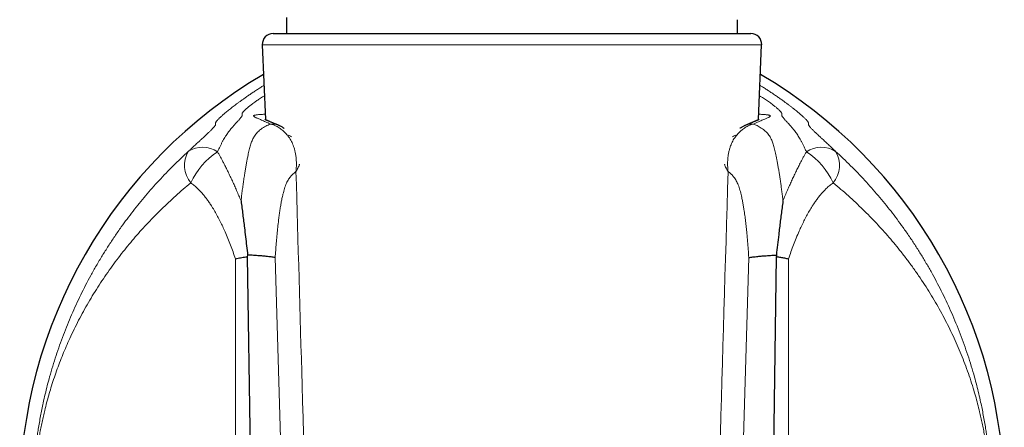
# Model space of a CAD drawing. Header units: millimetres. Extents: x 8 to 825, y 12 to 755.
# Tile 53 of 62: x 443 to 489, y 557 to 576. Entities that reach past the tile are written whole.
import ezdxf

# ---------------------------------------------------------------- set-up
doc = ezdxf.new("R2010")
doc.units = ezdxf.units.MM

msp = doc.modelspace()

# ---------------------------------------------------------------- linework, layer by layer
at = {"color": 7, "linetype": 'Continuous', "lineweight": 30}
for p, q in [((455.655, 576.418), (455.655, 575.671)), ((476.655, 575.671), (476.655, 576.318)), ((455.027, 575.671), (476.808, 575.671)), ((476.808, 575.671), (477.283, 575.671)), ((454.527, 575.149), (454.679, 571.663)), ((477.631, 571.663), (477.782, 575.149)), ((455.314, 571.385), (455.316, 571.384)), ((476.996, 571.385), (476.994, 571.384)), ((453.842, 565.35), (453.829, 565.283)), ((453.829, 565.283), (454.216, 538.879)), ((478.093, 538.879), (478.479, 565.283)), ((478.466, 565.35), (478.479, 565.283))]:
    msp.add_line(p, q, dxfattribs=at)
at = {"color": 252, "linetype": 'Continuous', "lineweight": 0}
for p, q in [((477.782, 575.149), (454.527, 575.149)), ((453.274, 539.044), (453.274, 565.18)), ((455.127, 565.232), (455.892, 539.096)), ((476.417, 539.096), (477.182, 565.232)), ((479.033, 565.18), (479.033, 539.044))]:
    msp.add_line(p, q, dxfattribs=at)
at = {"color": 7, "linetype": 'Continuous', "lineweight": 30}
for centre, radius, start, end in [((455.027, 575.171), 0.5, 90, 182.4813), ((477.283, 575.171), 0.5, 357.5187, 90), ((466.155, 553.97), 22.927, 120.3001, 180), ((466.155, 553.97), 22.927, 0, 59.6999)]:
    msp.add_arc(centre, radius, start, end, dxfattribs=at)
at = {"color": 252, "linetype": 'Continuous', "lineweight": 0}
for centre, radius, start, end in [((454.968, 570.595), 0.863, 66.37, 93.7622), ((477.342, 570.595), 0.863, 86.2378, 113.6348), ((455.503, 570.295), 0.685, 56.0358, 75.3966), ((476.807, 570.295), 0.685, 104.6034, 123.9642), ((452.201, 569.53), 1.295, 149.9151, 218.9886), ((451.749, 569.132), 1.243, 56.1333, 122.5714), ((454.357, 567.253), 3.485, 123.3417, 155.1894), ((480.558, 569.134), 1.243, 57.3878, 123.7954), ((477.953, 567.258), 3.482, 24.7612, 56.6586), ((480.121, 569.53), 1.284, 320.6734, 30.4461)]:
    msp.add_arc(centre, radius, start, end, dxfattribs=at)
for points, knots in [([(451.08, 570.18), (451.113, 570.211), (451.179, 570.273), (451.271, 570.36), (451.356, 570.44), (451.433, 570.511), (451.503, 570.576), (451.568, 570.636), (451.627, 570.691), (451.682, 570.742), (451.741, 570.796), (451.802, 570.852), (451.862, 570.909), (451.916, 570.959), (451.97, 571.009), (452.022, 571.059), (452.072, 571.107), (452.118, 571.152), (452.158, 571.192), (452.194, 571.228), (452.227, 571.263), (452.257, 571.296), (452.283, 571.325), (452.304, 571.351), (452.322, 571.375), (452.335, 571.397), (452.345, 571.417), (452.35, 571.436), (452.351, 571.453), (452.349, 571.469), (452.346, 571.485), (452.347, 571.502), (452.352, 571.52), (452.361, 571.539), (452.374, 571.562), (452.394, 571.59), (452.423, 571.624), (452.457, 571.661), (452.496, 571.702), (452.539, 571.743), (452.589, 571.791), (452.644, 571.841), (452.704, 571.894), (452.766, 571.947), (452.836, 572.006), (452.914, 572.07), (452.996, 572.136), (453.08, 572.203), (453.165, 572.269), (453.257, 572.339), (453.356, 572.413), (453.464, 572.493), (453.581, 572.578), (453.709, 572.668), (453.845, 572.763), (453.99, 572.862), (454.143, 572.964), (454.304, 573.069), (454.459, 573.169), (454.564, 573.234), (454.609, 573.262)], [0, 0, 0, 0, 0.007865, 0.01574, 0.023603, 0.031048, 0.038511, 0.045991, 0.053481, 0.060966, 0.068426, 0.079531, 0.090645, 0.101766, 0.112878, 0.127636, 0.142399, 0.157159, 0.172805, 0.188454, 0.204101, 0.223604, 0.24311, 0.262618, 0.282124, 0.308211, 0.3343, 0.360388, 0.399366, 0.438344, 0.477323, 0.516301, 0.542311, 0.568329, 0.594348, 0.620362, 0.646369, 0.672371, 0.692013, 0.71166, 0.731305, 0.750944, 0.766866, 0.7828, 0.798734, 0.814662, 0.830579, 0.843567, 0.856566, 0.869566, 0.882562, 0.895546, 0.908979, 0.922429, 0.935884, 0.949333, 0.962765, 0.976243, 0.989734, 1, 1, 1, 1]), ([(477.701, 573.262), (477.741, 573.237), (477.836, 573.178), (477.979, 573.087), (478.14, 572.982), (478.301, 572.875), (478.46, 572.766), (478.61, 572.662), (478.751, 572.562), (478.882, 572.467), (479.004, 572.376), (479.115, 572.292), (479.219, 572.212), (479.314, 572.136), (479.402, 572.065), (479.48, 572.001), (479.55, 571.942), (479.612, 571.888), (479.667, 571.839), (479.716, 571.795), (479.764, 571.75), (479.809, 571.706), (479.85, 571.664), (479.886, 571.625), (479.916, 571.589), (479.938, 571.559), (479.952, 571.534), (479.96, 571.512), (479.964, 571.493), (479.962, 571.476), (479.96, 571.462), (479.959, 571.447), (479.96, 571.433), (479.966, 571.415), (479.977, 571.393), (479.992, 571.369), (480.013, 571.342), (480.04, 571.309), (480.076, 571.269), (480.117, 571.226), (480.162, 571.182), (480.206, 571.137), (480.258, 571.087), (480.319, 571.029), (480.379, 570.973), (480.435, 570.92), (480.486, 570.873), (480.542, 570.821), (480.604, 570.764), (480.673, 570.7), (480.744, 570.634), (480.817, 570.566), (480.891, 570.498), (480.971, 570.424), (481.056, 570.344), (481.142, 570.263), (481.202, 570.206), (481.228, 570.181)], [0, 0, 0, 0, 0.009076, 0.021601, 0.034114, 0.048894, 0.063689, 0.078485, 0.093265, 0.108519, 0.123788, 0.139059, 0.154317, 0.170429, 0.186551, 0.202676, 0.218792, 0.234882, 0.250978, 0.267075, 0.283167, 0.305751, 0.328339, 0.350925, 0.379897, 0.408873, 0.437853, 0.466829, 0.505431, 0.544034, 0.582638, 0.611592, 0.640547, 0.669501, 0.698453, 0.721741, 0.745037, 0.768332, 0.79162, 0.814901, 0.831395, 0.847902, 0.864407, 0.880902, 0.897386, 0.906985, 0.91661, 0.926238, 0.935853, 0.94545, 0.95503, 0.962732, 0.970465, 0.9782, 0.985917, 0.993607, 1, 1, 1, 1]), ([(454.63, 572.774), (454.617, 572.766), (454.567, 572.736), (454.489, 572.687), (454.396, 572.627), (454.313, 572.573), (454.24, 572.523), (454.166, 572.471), (454.091, 572.417), (454.017, 572.362), (453.953, 572.313), (453.896, 572.267), (453.842, 572.223), (453.792, 572.179), (453.746, 572.138), (453.709, 572.102), (453.675, 572.068), (453.646, 572.036), (453.622, 572.007), (453.605, 571.983), (453.594, 571.963), (453.588, 571.947), (453.584, 571.928), (453.585, 571.91), (453.589, 571.89), (453.591, 571.872), (453.587, 571.852), (453.58, 571.833), (453.567, 571.81), (453.547, 571.78), (453.519, 571.743), (453.485, 571.702), (453.448, 571.659), (453.41, 571.618), (453.366, 571.57), (453.319, 571.519), (453.269, 571.465), (453.219, 571.41), (453.163, 571.347), (453.102, 571.276), (453.041, 571.202), (452.983, 571.127), (452.929, 571.055), (452.872, 570.974), (452.814, 570.886), (452.754, 570.788), (452.693, 570.682), (452.634, 570.567), (452.573, 570.442), (452.51, 570.309), (452.464, 570.212), (452.442, 570.164)], [0, 0, 0, 0, 0.00436, 0.016612, 0.028867, 0.041111, 0.05233, 0.063548, 0.079346, 0.095155, 0.110973, 0.126791, 0.142596, 0.162715, 0.18284, 0.202967, 0.22309, 0.249345, 0.275603, 0.301868, 0.328137, 0.354406, 0.380667, 0.433113, 0.48556, 0.538006, 0.568334, 0.598672, 0.62901, 0.659341, 0.689664, 0.719982, 0.740336, 0.760695, 0.781052, 0.801404, 0.817878, 0.834366, 0.850852, 0.867327, 0.88379, 0.895541, 0.907315, 0.919094, 0.930866, 0.942623, 0.954362, 0.965764, 0.977184, 0.988602, 1, 1, 1, 1]), ([(479.867, 570.167), (479.854, 570.193), (479.83, 570.246), (479.784, 570.344), (479.73, 570.457), (479.667, 570.581), (479.607, 570.695), (479.547, 570.799), (479.489, 570.895), (479.43, 570.985), (479.369, 571.07), (479.31, 571.15), (479.253, 571.221), (479.2, 571.285), (479.151, 571.342), (479.098, 571.401), (479.044, 571.461), (478.99, 571.52), (478.942, 571.572), (478.901, 571.617), (478.861, 571.661), (478.825, 571.702), (478.794, 571.739), (478.769, 571.771), (478.751, 571.797), (478.736, 571.821), (478.726, 571.841), (478.721, 571.86), (478.719, 571.874), (478.72, 571.889), (478.723, 571.903), (478.726, 571.919), (478.724, 571.937), (478.718, 571.957), (478.706, 571.98), (478.687, 572.008), (478.66, 572.04), (478.629, 572.074), (478.596, 572.108), (478.558, 572.143), (478.517, 572.18), (478.475, 572.216), (478.427, 572.256), (478.372, 572.301), (478.307, 572.351), (478.233, 572.407), (478.149, 572.468), (478.06, 572.53), (477.967, 572.593), (477.871, 572.655), (477.777, 572.715), (477.709, 572.756), (477.679, 572.774)], [0, 0, 0, 0, 0.0061891, 0.0123782, 0.0238938, 0.0354358, 0.0469991, 0.0585716, 0.0701346, 0.0816643, 0.0948838, 0.1081161, 0.121361, 0.134613, 0.1478613, 0.1610915, 0.1805247, 0.1999663, 0.2194142, 0.2388624, 0.2583011, 0.2831929, 0.30809, 0.3329919, 0.3578947, 0.3827912, 0.4138737, 0.4449577, 0.476043, 0.5071274, 0.5485629, 0.5899983, 0.631433, 0.6630106, 0.6945919, 0.7261695, 0.757742, 0.7789338, 0.8001271, 0.8213174, 0.8372225, 0.8531319, 0.8690395, 0.8849422, 0.9013382, 0.9177455, 0.934148, 0.9505376, 0.9637072, 0.9768892, 0.9900676, 1, 1, 1, 1]), ([(454.911, 571.455), (454.871, 571.474), (454.79, 571.512), (454.68, 571.56), (454.578, 571.604), (454.486, 571.644), (454.403, 571.679), (454.33, 571.71), (454.267, 571.738), (454.214, 571.763), (454.172, 571.785), (454.141, 571.805), (454.124, 571.823), (454.119, 571.838), (454.128, 571.85), (454.151, 571.862), (454.189, 571.872), (454.241, 571.881), (454.307, 571.89), (454.385, 571.897), (454.477, 571.905), (454.57, 571.912), (454.638, 571.917), (454.667, 571.919)], [0, 0, 0, 0, 0.045133, 0.090285, 0.135437, 0.180569, 0.226363, 0.272179, 0.317995, 0.363789, 0.413312, 0.462876, 0.512453, 0.562016, 0.611539, 0.662499, 0.713504, 0.764525, 0.815529, 0.866488, 0.915078, 0.963708, 1, 1, 1, 1]), ([(477.642, 571.919), (477.652, 571.918), (477.703, 571.914), (477.781, 571.909), (477.875, 571.902), (477.955, 571.894), (478.024, 571.887), (478.08, 571.879), (478.126, 571.871), (478.159, 571.861), (478.181, 571.851), (478.19, 571.838), (478.187, 571.824), (478.172, 571.808), (478.145, 571.79), (478.108, 571.769), (478.058, 571.745), (477.998, 571.718), (477.926, 571.687), (477.843, 571.652), (477.747, 571.611), (477.641, 571.566), (477.526, 571.515), (477.441, 571.475), (477.398, 571.455)], [0, 0, 0, 0, 0.010955, 0.060692, 0.106954, 0.153251, 0.19956, 0.245857, 0.29212, 0.339572, 0.387059, 0.43456, 0.482048, 0.5295, 0.57595, 0.622434, 0.668929, 0.715413, 0.761864, 0.809467, 0.857105, 0.904756, 0.952396, 1, 1, 1, 1]), ([(453.535, 567.875), (453.545, 567.959), (453.564, 568.127), (453.596, 568.375), (453.629, 568.62), (453.664, 568.861), (453.698, 569.085), (453.731, 569.291), (453.763, 569.48), (453.796, 569.663), (453.829, 569.839), (453.86, 569.996), (453.889, 570.134), (453.916, 570.256), (453.945, 570.37), (453.976, 570.48), (454.01, 570.582), (454.047, 570.679), (454.087, 570.768), (454.135, 570.856), (454.191, 570.942), (454.255, 571.024), (454.324, 571.098), (454.397, 571.165), (454.481, 571.231), (454.576, 571.294), (454.684, 571.355), (454.795, 571.409), (454.873, 571.44), (454.911, 571.455)], [0, 0, 0, 0, 0.042631, 0.085304, 0.127975, 0.170617, 0.213221, 0.249125, 0.285098, 0.321075, 0.357011, 0.392883, 0.421615, 0.450382, 0.479147, 0.507877, 0.537725, 0.567609, 0.597499, 0.627355, 0.664083, 0.700851, 0.73765, 0.774451, 0.811205, 0.858388, 0.90559, 0.952803, 1, 1, 1, 1]), ([(455.675, 570.959), (455.65, 570.987), (455.599, 571.044), (455.519, 571.122), (455.436, 571.193), (455.351, 571.257), (455.264, 571.314), (455.183, 571.358), (455.11, 571.392), (455.044, 571.418), (454.978, 571.44), (454.933, 571.45), (454.911, 571.455)], [0, 0, 0, 0, 0.108738, 0.217586, 0.326331, 0.439011, 0.551804, 0.664491, 0.748026, 0.831563, 0.915781, 1, 1, 1, 1]), ([(477.398, 571.455), (477.371, 571.449), (477.315, 571.435), (477.231, 571.405), (477.146, 571.368), (477.061, 571.322), (476.975, 571.268), (476.897, 571.211), (476.825, 571.152), (476.76, 571.093), (476.697, 571.029), (476.655, 570.982), (476.634, 570.959)], [0, 0, 0, 0, 0.106419, 0.212924, 0.31934, 0.429118, 0.538994, 0.648766, 0.736132, 0.823498, 0.911749, 1, 1, 1, 1]), ([(477.398, 571.455), (477.427, 571.444), (477.484, 571.421), (477.574, 571.38), (477.669, 571.331), (477.767, 571.273), (477.861, 571.207), (477.945, 571.137), (478.019, 571.063), (478.084, 570.988), (478.145, 570.903), (478.201, 570.81), (478.249, 570.713), (478.289, 570.613), (478.323, 570.513), (478.355, 570.405), (478.385, 570.289), (478.415, 570.163), (478.444, 570.028), (478.472, 569.887), (478.501, 569.73), (478.533, 569.557), (478.566, 569.367), (478.598, 569.172), (478.629, 568.97), (478.66, 568.763), (478.691, 568.55), (478.719, 568.334), (478.748, 568.111), (478.765, 567.959), (478.774, 567.881)], [0, 0, 0, 0, 0.0348104, 0.0696205, 0.1133308, 0.157061, 0.2007796, 0.244474, 0.2803449, 0.3162748, 0.3522039, 0.3880941, 0.4239315, 0.4533324, 0.4827689, 0.5122029, 0.5416003, 0.5722043, 0.6028474, 0.6334955, 0.6641064, 0.7006053, 0.7371451, 0.773698, 0.8102148, 0.8476877, 0.8851803, 0.9226799, 0.9601623, 1, 1, 1, 1]), ([(456.094, 569.241), (456.094, 569.244), (456.095, 569.249), (456.096, 569.258), (456.097, 569.273), (456.1, 569.302), (456.105, 569.357), (456.11, 569.441), (456.114, 569.554), (456.114, 569.684), (456.106, 569.827), (456.09, 569.975), (456.065, 570.127), (456.03, 570.274), (455.987, 570.41), (455.938, 570.535), (455.884, 570.65), (455.822, 570.76), (455.754, 570.863), (455.701, 570.927), (455.675, 570.959)], [0, 0, 0, 0, 0.00446, 0.007525, 0.014358, 0.027375, 0.052131, 0.099165, 0.156614, 0.229239, 0.301863, 0.385339, 0.468991, 0.552626, 0.636079, 0.70873, 0.781617, 0.854557, 0.927392, 1, 1, 1, 1]), ([(476.634, 570.959), (476.609, 570.928), (476.559, 570.867), (476.492, 570.767), (476.432, 570.662), (476.379, 570.552), (476.329, 570.429), (476.285, 570.293), (476.248, 570.143), (476.221, 569.988), (476.204, 569.836), (476.196, 569.69), (476.195, 569.569), (476.199, 569.459), (476.203, 569.377), (476.209, 569.313), (476.212, 569.279), (476.214, 569.261), (476.215, 569.25), (476.215, 569.244), (476.216, 569.241)], [0, 0, 0, 0, 0.070013, 0.14023, 0.210541, 0.280804, 0.350854, 0.436433, 0.52221, 0.608006, 0.693611, 0.767373, 0.841136, 0.883509, 0.938761, 0.967831, 0.983123, 0.991154, 0.99554, 1, 1, 1, 1]), ([(443.836, 553.97), (443.836, 554.053), (443.837, 554.219), (443.841, 554.468), (443.849, 554.716), (443.859, 554.965), (443.873, 555.215), (443.889, 555.464), (443.908, 555.711), (443.931, 555.963), (443.957, 556.22), (443.987, 556.48), (444.019, 556.738), (444.055, 556.993), (444.096, 557.265), (444.144, 557.554), (444.199, 557.859), (444.257, 558.16), (444.328, 558.498), (444.412, 558.871), (444.513, 559.278), (444.629, 559.714), (444.764, 560.177), (444.918, 560.668), (445.084, 561.152), (445.26, 561.631), (445.446, 562.105), (445.643, 562.573), (445.851, 563.037), (446.069, 563.496), (446.298, 563.951), (446.54, 564.407), (446.797, 564.864), (447.07, 565.321), (447.353, 565.774), (447.649, 566.221), (447.941, 566.641), (448.228, 567.033), (448.507, 567.4), (448.796, 567.762), (449.093, 568.12), (449.399, 568.475), (449.716, 568.825), (450.043, 569.172), (450.379, 569.514), (450.724, 569.85), (450.961, 570.07), (451.08, 570.18)], [0, 0, 0, 0, 0.0117506, 0.0235144, 0.0352796, 0.0470322, 0.0591633, 0.0713042, 0.0834477, 0.0955823, 0.1088852, 0.122196, 0.1355123, 0.1488286, 0.1621362, 0.1787321, 0.1953324, 0.2119342, 0.2285323, 0.2518004, 0.2750719, 0.2983412, 0.3275027, 0.3566731, 0.3858479, 0.4150207, 0.4441844, 0.4733385, 0.5025004, 0.5316648, 0.5608265, 0.5899805, 0.620271, 0.6505712, 0.6808741, 0.7111733, 0.741463, 0.7671871, 0.7929181, 0.8186511, 0.8443813, 0.8701048, 0.8960786, 0.922061, 0.9480458, 0.9740271, 1, 1, 1, 1]), ([(452.442, 570.164), (452.466, 570.123), (452.514, 570.04), (452.586, 569.909), (452.658, 569.772), (452.74, 569.614), (452.831, 569.433), (452.931, 569.23), (453.032, 569.02), (453.133, 568.805), (453.234, 568.584), (453.334, 568.356), (453.435, 568.12), (453.502, 567.957), (453.535, 567.875)], [0, 0, 0, 0, 0.066213, 0.132427, 0.199123, 0.265822, 0.355493, 0.445218, 0.53491, 0.625861, 0.716841, 0.807803, 0.903866, 1, 1, 1, 1]), ([(478.774, 567.881), (478.808, 567.964), (478.876, 568.13), (478.978, 568.368), (479.078, 568.594), (479.176, 568.809), (479.275, 569.021), (479.376, 569.23), (479.476, 569.434), (479.567, 569.614), (479.649, 569.772), (479.722, 569.909), (479.794, 570.042), (479.842, 570.125), (479.867, 570.167)], [0, 0, 0, 0, 0.098135, 0.196343, 0.28522, 0.374114, 0.462981, 0.552902, 0.642856, 0.732755, 0.799333, 0.865909, 0.932955, 1, 1, 1, 1]), ([(481.228, 570.181), (481.347, 570.072), (481.583, 569.853), (481.927, 569.518), (482.262, 569.178), (482.587, 568.832), (482.905, 568.481), (483.215, 568.123), (483.517, 567.759), (483.809, 567.391), (484.093, 567.018), (484.378, 566.627), (484.663, 566.217), (484.948, 565.787), (485.221, 565.352), (485.484, 564.913), (485.735, 564.469), (485.976, 564.02), (486.206, 563.567), (486.426, 563.109), (486.635, 562.647), (486.836, 562.174), (487.028, 561.69), (487.212, 561.194), (487.384, 560.692), (487.544, 560.184), (487.681, 559.714), (487.796, 559.284), (487.892, 558.894), (487.974, 558.533), (488.045, 558.2), (488.104, 557.897), (488.16, 557.59), (488.209, 557.298), (488.251, 557.02), (488.288, 556.758), (488.322, 556.492), (488.353, 556.223), (488.379, 555.964), (488.401, 555.714), (488.42, 555.475), (488.436, 555.234), (488.45, 554.988), (488.46, 554.737), (488.468, 554.482), (488.473, 554.226), (488.474, 554.055), (488.474, 553.97)], [0, 0, 0, 0, 0.0258633, 0.0517348, 0.0776098, 0.1034824, 0.1293466, 0.1554777, 0.181616, 0.2077572, 0.2338963, 0.2600281, 0.2891386, 0.3182576, 0.3473798, 0.3764996, 0.4056108, 0.4347169, 0.4638307, 0.4929473, 0.5220613, 0.5511676, 0.5813977, 0.6116381, 0.6418805, 0.6721181, 0.7023459, 0.7246173, 0.7468905, 0.7691608, 0.785873, 0.8025891, 0.8193035, 0.8360136, 0.8497441, 0.863484, 0.8772239, 0.8909576, 0.9046828, 0.9164258, 0.9281768, 0.9399256, 0.9516655, 0.9637432, 0.9758347, 0.9879245, 1, 1, 1, 1]), ([(456.254, 569.585), (456.252, 569.578), (456.244, 569.546), (456.221, 569.486), (456.191, 569.416), (456.16, 569.354), (456.135, 569.309), (456.116, 569.276), (456.105, 569.258), (456.098, 569.248), (456.095, 569.243), (456.094, 569.241)], [0, 0, 0, 0, 0.064994, 0.295804, 0.526618, 0.678784, 0.83302, 0.912858, 0.954449, 0.985518, 1, 1, 1, 1]), ([(476.216, 569.241), (476.215, 569.243), (476.213, 569.246), (476.209, 569.252), (476.202, 569.263), (476.19, 569.283), (476.168, 569.321), (476.145, 569.365), (476.115, 569.425), (476.087, 569.49), (476.065, 569.548), (476.057, 569.58), (476.055, 569.585)], [0, 0, 0, 0, 0.014482, 0.027906, 0.053352, 0.102095, 0.195761, 0.377206, 0.480037, 0.714149, 0.948933, 1, 1, 1, 1]), ([(456.094, 569.241), (456.065, 569.219), (456.006, 569.176), (455.929, 569.106), (455.861, 569.035), (455.804, 568.964), (455.749, 568.884), (455.697, 568.795), (455.649, 568.694), (455.604, 568.58), (455.561, 568.455), (455.523, 568.325), (455.483, 568.168), (455.442, 567.985), (455.4, 567.774), (455.363, 567.559), (455.33, 567.34), (455.3, 567.118), (455.269, 566.861), (455.236, 566.567), (455.204, 566.236), (455.175, 565.903), (455.15, 565.568), (455.135, 565.344), (455.127, 565.232)], [0, 0, 0, 0, 0.042647, 0.085284, 0.115569, 0.145986, 0.176396, 0.206713, 0.236915, 0.26929, 0.301744, 0.33424, 0.366673, 0.414195, 0.46177, 0.509424, 0.557132, 0.604834, 0.652441, 0.721923, 0.791429, 0.860959, 0.930494, 1, 1, 1, 1]), ([(457.088, 535.092), (456.852, 543.155), (456.52, 554.538), (456.19, 565.922), (456.094, 569.241)], [0, 0, 0, 0, 0.7083939, 1, 1, 1, 1]), ([(476.216, 569.241), (475.964, 560.581), (475.634, 549.198), (475.302, 537.815), (475.222, 535.092)], [0, 0, 0, 0, 0.760761, 1, 1, 1, 1]), ([(477.182, 565.232), (477.174, 565.359), (477.157, 565.612), (477.127, 565.989), (477.096, 566.334), (477.065, 566.646), (477.034, 566.926), (476.998, 567.203), (476.963, 567.45), (476.928, 567.667), (476.894, 567.855), (476.859, 568.025), (476.825, 568.177), (476.79, 568.311), (476.753, 568.441), (476.713, 568.562), (476.669, 568.673), (476.623, 568.773), (476.572, 568.865), (476.519, 568.947), (476.462, 569.02), (476.403, 569.084), (476.342, 569.142), (476.279, 569.195), (476.237, 569.225), (476.216, 569.241)], [0, 0, 0, 0, 0.078528, 0.157062, 0.235582, 0.294877, 0.354197, 0.413499, 0.472771, 0.514615, 0.556469, 0.598301, 0.630379, 0.662499, 0.694592, 0.726632, 0.756602, 0.786707, 0.81687, 0.846996, 0.876983, 0.90771, 0.938469, 0.969247, 1, 1, 1, 1]), ([(451.194, 568.715), (451.076, 568.617), (450.839, 568.419), (450.496, 568.117), (450.161, 567.81), (449.834, 567.498), (449.516, 567.181), (449.205, 566.858), (448.903, 566.529), (448.609, 566.196), (448.324, 565.859), (448.038, 565.505), (447.751, 565.134), (447.465, 564.745), (447.189, 564.351), (446.924, 563.953), (446.671, 563.55), (446.427, 563.143), (446.194, 562.732), (445.972, 562.315), (445.76, 561.895), (445.568, 561.488), (445.394, 561.096), (445.235, 560.72), (445.085, 560.339), (444.943, 559.954), (444.808, 559.563), (444.687, 559.186), (444.579, 558.823), (444.483, 558.474), (444.4, 558.148), (444.329, 557.848), (444.268, 557.573), (444.211, 557.294), (444.161, 557.027), (444.118, 556.772), (444.08, 556.53), (444.044, 556.284), (444.012, 556.033), (443.984, 555.786), (443.96, 555.542), (443.939, 555.303), (443.923, 555.079), (443.911, 554.871), (443.902, 554.679), (443.895, 554.486), (443.891, 554.303), (443.888, 554.131), (443.888, 554.024), (443.888, 553.97)], [0, 0, 0, 0, 0.026185, 0.0523785, 0.0785753, 0.1047699, 0.1309559, 0.1574114, 0.1838742, 0.2103399, 0.2368036, 0.2632598, 0.2927375, 0.3222238, 0.3517134, 0.3812006, 0.410679, 0.4401524, 0.4696336, 0.4991176, 0.528599, 0.5580725, 0.5835843, 0.6091047, 0.6346283, 0.6601505, 0.6856678, 0.7111775, 0.7330541, 0.7549324, 0.7768078, 0.7932254, 0.8096471, 0.8260669, 0.8424819, 0.8560151, 0.8695604, 0.8831051, 0.8966412, 0.9101667, 0.9223932, 0.9346249, 0.9468484, 0.9562469, 0.965655, 0.9750616, 0.9844577, 0.9922289, 1, 1, 1, 1]), ([(453.274, 565.18), (453.238, 565.286), (453.164, 565.499), (453.047, 565.814), (452.924, 566.125), (452.803, 566.413), (452.683, 566.678), (452.567, 566.92), (452.444, 567.158), (452.316, 567.39), (452.194, 567.593), (452.08, 567.767), (451.977, 567.915), (451.869, 568.059), (451.756, 568.198), (451.638, 568.331), (451.531, 568.439), (451.437, 568.525), (451.358, 568.593), (451.277, 568.657), (451.222, 568.696), (451.194, 568.715)], [0, 0, 0, 0, 0.077476, 0.154977, 0.232466, 0.309928, 0.372911, 0.435958, 0.499002, 0.562003, 0.624948, 0.66891, 0.712883, 0.756838, 0.801527, 0.846239, 0.890915, 0.918104, 0.945292, 0.972646, 1, 1, 1, 1]), ([(481.115, 568.716), (481.087, 568.697), (481.032, 568.658), (480.95, 568.594), (480.871, 568.526), (480.777, 568.441), (480.673, 568.335), (480.558, 568.206), (480.446, 568.071), (480.339, 567.928), (480.235, 567.779), (480.121, 567.605), (480, 567.405), (479.873, 567.177), (479.751, 566.943), (479.636, 566.704), (479.516, 566.439), (479.392, 566.148), (479.266, 565.829), (479.145, 565.506), (479.07, 565.289), (479.033, 565.18)], [0, 0, 0, 0, 0.02729, 0.05458, 0.082042, 0.109504, 0.152842, 0.196214, 0.239565, 0.283736, 0.327928, 0.372106, 0.434157, 0.496262, 0.558409, 0.620558, 0.682646, 0.761962, 0.841309, 0.920667, 1, 1, 1, 1]), ([(488.423, 553.97), (488.422, 554.038), (488.422, 554.174), (488.418, 554.379), (488.412, 554.582), (488.403, 554.786), (488.392, 554.99), (488.379, 555.195), (488.363, 555.397), (488.346, 555.59), (488.325, 555.797), (488.3, 556.019), (488.269, 556.26), (488.236, 556.497), (488.2, 556.729), (488.158, 556.977), (488.109, 557.24), (488.054, 557.516), (487.995, 557.787), (487.925, 558.092), (487.84, 558.429), (487.739, 558.795), (487.622, 559.191), (487.486, 559.613), (487.329, 560.062), (487.161, 560.505), (486.983, 560.941), (486.795, 561.372), (486.597, 561.798), (486.388, 562.219), (486.168, 562.636), (485.938, 563.048), (485.695, 563.46), (485.437, 563.874), (485.165, 564.288), (484.88, 564.697), (484.585, 565.101), (484.292, 565.481), (484.003, 565.839), (483.72, 566.175), (483.428, 566.507), (483.127, 566.834), (482.816, 567.158), (482.495, 567.479), (482.164, 567.796), (481.824, 568.108), (481.475, 568.416), (481.235, 568.616), (481.115, 568.716)], [0, 0, 0, 0, 0.009848, 0.019709, 0.029571, 0.03942, 0.049653, 0.059896, 0.070142, 0.080379, 0.089579, 0.102564, 0.11556, 0.128562, 0.141566, 0.154558, 0.170745, 0.186937, 0.203131, 0.219321, 0.242262, 0.265207, 0.28815, 0.317571, 0.347002, 0.376437, 0.40587, 0.435294, 0.464706, 0.494126, 0.523549, 0.552969, 0.582382, 0.612946, 0.643521, 0.674098, 0.704671, 0.735235, 0.761576, 0.787925, 0.814275, 0.840622, 0.866963, 0.893565, 0.920176, 0.946789, 0.973399, 1, 1, 1, 1])]:
    msp.add_open_spline(points, degree=3, knots=knots, dxfattribs=at)
at = {"color": 7, "linetype": 'Continuous', "lineweight": 30}
for points, knots in [([(455.314, 571.385), (455.309, 571.387), (455.286, 571.397), (455.247, 571.414), (455.198, 571.435), (455.153, 571.454), (455.102, 571.476), (455.049, 571.498), (454.995, 571.521), (454.945, 571.541), (454.899, 571.56), (454.856, 571.578), (454.818, 571.594), (454.783, 571.608), (454.753, 571.621), (454.727, 571.631), (454.705, 571.641), (454.687, 571.649), (454.673, 571.655), (454.663, 571.659), (454.657, 571.662), (454.653, 571.664), (454.653, 571.664), (454.653, 571.664)], [0, 0, 0, 0, 0.0116234, 0.0593298, 0.1058643, 0.1511324, 0.1987249, 0.2597922, 0.3202096, 0.379848, 0.4385919, 0.4963089, 0.55285, 0.6080521, 0.6617417, 0.7137406, 0.7638767, 0.812991, 0.8610197, 0.9018901, 0.9405212, 0.9768891, 1, 1, 1, 1]), ([(455.542, 571.256), (455.535, 571.262), (455.508, 571.28), (455.46, 571.31), (455.399, 571.344), (455.351, 571.369), (455.323, 571.381), (455.316, 571.384)], [0, 0, 0, 0, 0.1049656, 0.3812232, 0.6516232, 0.9163908, 1, 1, 1, 1]), ([(476.994, 571.384), (476.979, 571.377), (476.944, 571.361), (476.891, 571.334), (476.835, 571.301), (476.794, 571.276), (476.772, 571.26), (476.768, 571.257)], [0, 0, 0, 0, 0.189449, 0.434092, 0.682283, 0.934713, 1, 1, 1, 1]), ([(477.657, 571.664), (477.657, 571.664), (477.656, 571.664), (477.652, 571.662), (477.645, 571.658), (477.634, 571.654), (477.62, 571.647), (477.603, 571.64), (477.581, 571.631), (477.556, 571.62), (477.528, 571.608), (477.495, 571.595), (477.459, 571.58), (477.419, 571.564), (477.375, 571.546), (477.327, 571.526), (477.275, 571.504), (477.22, 571.481), (477.165, 571.458), (477.117, 571.437), (477.07, 571.417), (477.03, 571.4), (477.004, 571.389), (476.996, 571.385)], [0, 0, 0, 0, 0.033761, 0.070538, 0.10965, 0.151116, 0.194911, 0.240966, 0.289175, 0.3392, 0.389457, 0.441538, 0.495264, 0.550491, 0.607071, 0.664862, 0.723729, 0.783548, 0.844209, 0.890259, 0.933263, 0.978872, 1, 1, 1, 1]), ([(453.535, 567.875), (453.535, 567.871), (453.549, 567.766), (453.577, 567.558), (453.617, 567.25), (453.656, 566.939), (453.699, 566.59), (453.746, 566.203), (453.795, 565.778), (453.826, 565.493), (453.842, 565.35)], [0, 0, 0, 0, 0.005201, 0.128894, 0.252647, 0.376425, 0.500153, 0.666752, 0.833384, 1, 1, 1, 1]), ([(478.774, 567.881), (478.774, 567.877), (478.759, 567.769), (478.731, 567.557), (478.691, 567.245), (478.651, 566.931), (478.612, 566.619), (478.568, 566.251), (478.519, 565.829), (478.484, 565.51), (478.466, 565.35)], [0, 0, 0, 0, 0.005188, 0.131174, 0.257312, 0.380835, 0.504382, 0.627915, 0.813954, 1, 1, 1, 1]), ([(453.274, 565.18), (453.279, 565.181), (453.32, 565.189), (453.399, 565.205), (453.516, 565.228), (453.638, 565.25), (453.743, 565.268), (453.807, 565.279), (453.829, 565.283)], [0, 0, 0, 0, 0.0253, 0.238707, 0.452115, 0.66908, 0.886044, 1, 1, 1, 1]), ([(455.127, 565.232), (455.124, 565.233), (455.096, 565.239), (455.036, 565.249), (454.94, 565.264), (454.833, 565.278), (454.722, 565.291), (454.611, 565.302), (454.502, 565.311), (454.385, 565.32), (454.259, 565.329), (454.124, 565.337), (453.985, 565.344), (453.89, 565.348), (453.842, 565.35)], [0, 0, 0, 0, 0.0114875, 0.1109147, 0.2106963, 0.3104772, 0.4099034, 0.4903584, 0.5709072, 0.6513619, 0.7384019, 0.8256821, 0.9129614, 1, 1, 1, 1]), ([(477.182, 565.232), (477.185, 565.233), (477.214, 565.239), (477.273, 565.249), (477.369, 565.264), (477.477, 565.278), (477.588, 565.291), (477.7, 565.302), (477.809, 565.311), (477.927, 565.32), (478.053, 565.329), (478.187, 565.337), (478.324, 565.344), (478.419, 565.348), (478.466, 565.35)], [0, 0, 0, 0, 0.0114971, 0.1110062, 0.21087, 0.3107332, 0.4102412, 0.4913568, 0.5725684, 0.6536836, 0.7401457, 0.826843, 0.9135392, 1, 1, 1, 1]), ([(478.479, 565.283), (478.508, 565.278), (478.567, 565.268), (478.657, 565.252), (478.748, 565.235), (478.841, 565.218), (478.932, 565.2), (478.995, 565.188), (479.028, 565.181), (479.033, 565.18)], [0, 0, 0, 0, 0.151369, 0.303048, 0.470107, 0.637166, 0.805903, 0.974641, 1, 1, 1, 1])]:
    msp.add_open_spline(points, degree=3, knots=knots, dxfattribs=at)

doc.saveas('drawing.dxf')
